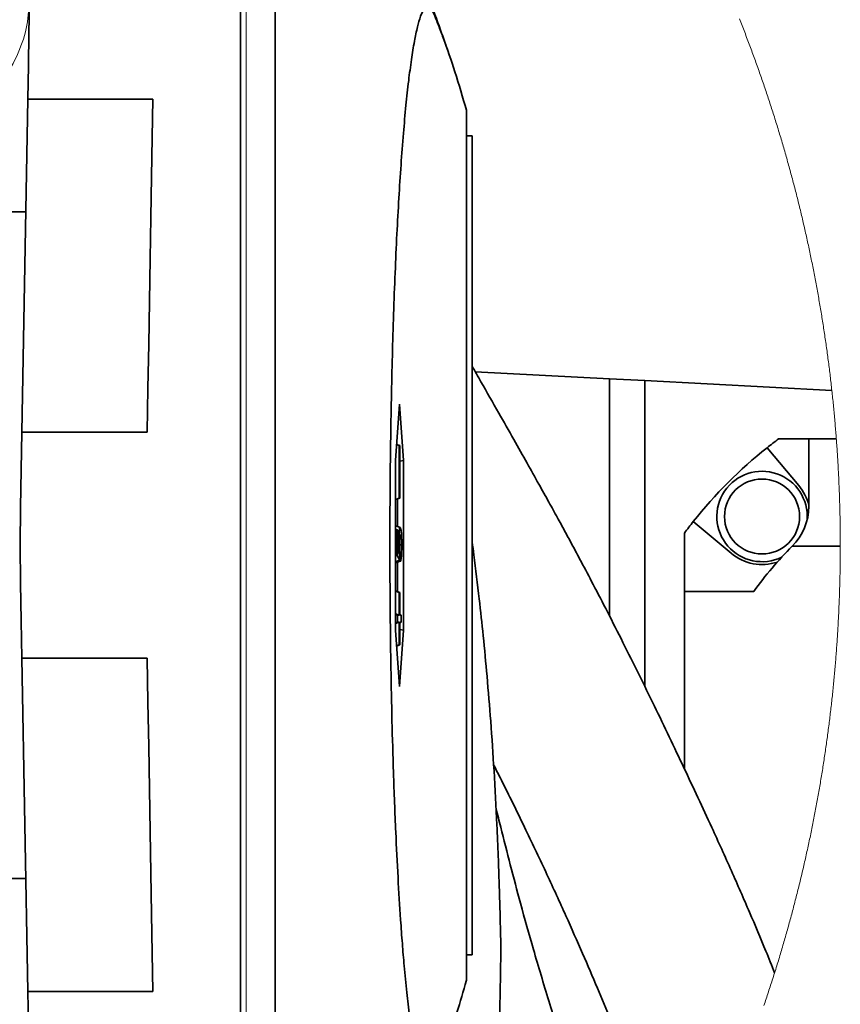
# Model space of a CAD drawing. Header units: millimetres. Extents: x 0 to 12115, y 0 to 8400.
# Tile 52 of 120: x 4560 to 4850, y 6826 to 7175. Entities that reach past the tile are written whole.
import ezdxf

# ---------------------------------------------------------------- set-up
doc = ezdxf.new("R2010")
doc.units = ezdxf.units.MM
doc.header["$LTSCALE"] = 20

msp = doc.modelspace()

# ---------------------------------------------------------------- linework, layer by layer
at = {"color": 7, "linetype": 'Continuous', "lineweight": 35}
for p, q in [((4638.010825, 6698.738396), (4638.010825, 7278.73832)), ((4560.709025, 7028.738439), (4562.767054, 7146.641314)), ((4607.068832, 7146.641314), (4562.767054, 7146.641314)), ((4718.010838, 7142.738402), (4718.010838, 6834.738434)), ((4718.010838, 7133.738339), (4720.010842, 7133.738339)), ((4720.010842, 7133.738339), (4720.010842, 6843.738377)), ((4562.070544, 7106.738389), (4545.01083, 7106.738389)), ((4768.6561, 7047.67102), (4721.126611, 7050.161898)), ((4768.6561, 6963.653744), (4768.6561, 7047.67102)), ((4768.6561, 7047.67102), (4781.144048, 7047.016442)), ((4781.144048, 7047.016442), (4781.144048, 6938.643277)), ((4781.144048, 7047.016442), (4847.314472, 7043.548644)), ((4694.276984, 7038.73843), (4692.881848, 7018.738449)), ((4695.67209, 7018.738449), (4694.276984, 7038.73843)), ((4560.709025, 7028.738439), (4605.010833, 7028.738439)), ((4694.199438, 7024.010241), (4693.272526, 7024.33914)), ((4694.376583, 7024.010241), (4693.278189, 7024.420321)), ((4694.199438, 7024.010241), (4694.199438, 7005.46664)), ((4694.376583, 7024.010241), (4694.199438, 7024.010241)), ((4694.376583, 7005.46664), (4694.376583, 7024.010241)), ((4839.144046, 7026.394785), (4828.479643, 7026.394785)), ((4839.144046, 7002.526701), (4839.144046, 7026.394785)), ((4839.144046, 7026.394785), (4848.894055, 7026.394785)), ((4835.636313, 7009.852588), (4824.392016, 7023.253024)), ((4692.881848, 7018.738449), (4692.881848, 6958.738387)), ((4694.376583, 7018.548429), (4695.67209, 7018.738449)), ((4695.67209, 6958.738387), (4695.67209, 7018.738449)), ((4694.199438, 7005.46664), (4692.881848, 7004.999101)), ((4694.376583, 7005.46664), (4692.881848, 7004.908502)), ((4693.619872, 6995.363534), (4693.619872, 7005.184114)), ((4694.199438, 7005.46664), (4694.376583, 7005.46664)), ((4798.285718, 6997.146786), (4811.686153, 6985.902489)), ((4693.704392, 6994.088114), (4692.881848, 6994.395316)), ((4693.523611, 6994.088114), (4692.881848, 6994.315923)), ((4693.523611, 6985.155046), (4693.523611, 6994.088114)), ((4693.523611, 6994.088114), (4693.704392, 6994.088114)), ((4693.704392, 6994.088114), (4693.704392, 6986.745537)), ((4694.157387, 6993.057788), (4693.704392, 6993.177116)), ((4795.144017, 6993.059099), (4795.144017, 6972.394765)), ((4694.045449, 6989.440263), (4693.704392, 6989.438474)), ((4694.936926, 6988.848389), (4694.204653, 6988.852561)), ((4693.523611, 6985.155046), (4692.881848, 6984.959781)), ((4694.280232, 6983.486355), (4693.523611, 6985.155046)), ((4693.704392, 6986.745537), (4694.158817, 6985.742748)), ((4694.308515, 6985.507191), (4694.280232, 6983.486355)), ((4694.705452, 6985.480249), (4694.302733, 6985.595763)), ((4694.732304, 6983.171761), (4694.705452, 6985.480249)), ((4850.301797, 6988.394678), (4833.296354, 6988.394678)), ((4694.280232, 6983.486355), (4692.881848, 6982.897461)), ((4693.619872, 6972.292722), (4693.619872, 6982.720077)), ((4694.376583, 6972.010196), (4692.881848, 6972.568333)), ((4694.199438, 6972.010196), (4692.881848, 6972.477734)), ((4694.199438, 6972.010196), (4694.199438, 6964.010179)), ((4694.376583, 6972.010196), (4694.199438, 6972.010196)), ((4694.376583, 6964.010179), (4694.376583, 6972.010196)), ((4795.144017, 6972.394765), (4795.144017, 6909.606159)), ((4819.673653, 6972.394765), (4795.144017, 6972.394765)), ((4694.199438, 6964.010179), (4692.881848, 6964.477718)), ((4693.64136, 6964.010179), (4692.881848, 6964.279712)), ((4694.934632, 6964.010179), (4694.376583, 6964.218557)), ((4693.64136, 6961.466611), (4692.881848, 6961.197079)), ((4694.199438, 6961.466611), (4692.881848, 6960.999072)), ((4693.64136, 6964.010179), (4693.64136, 6961.466611)), ((4694.199438, 6964.010179), (4693.64136, 6964.010179)), ((4693.64136, 6961.466611), (4694.199438, 6961.466611)), ((4694.199438, 6961.466611), (4694.199438, 6953.466595)), ((4694.934632, 6964.010179), (4694.376583, 6964.010179)), ((4694.376583, 6961.466611), (4694.934632, 6961.466611)), ((4694.376583, 6953.466595), (4694.376583, 6961.466611)), ((4694.934632, 6961.466611), (4694.376583, 6961.258233)), ((4694.934632, 6961.466611), (4694.934632, 6964.010179)), ((4692.881848, 6958.738387), (4694.276984, 6938.738406)), ((4694.276984, 6938.738406), (4695.67209, 6958.738387)), ((4694.376583, 6958.928407), (4695.67209, 6958.738387)), ((4694.199438, 6953.466595), (4693.272526, 6953.137696)), ((4694.376583, 6953.466595), (4693.278189, 6953.056515)), ((4694.199438, 6953.466595), (4694.376583, 6953.466595)), ((4605.010833, 6948.738396), (4560.709025, 6948.738396)), ((4560.709025, 6948.738396), (4562.767054, 6830.835522)), ((4545.01083, 6870.738447), (4562.070544, 6870.738447)), ((4718.010838, 6843.738377), (4720.010842, 6843.738377)), ((4562.767054, 6830.835522), (4607.068832, 6830.835522))]:
    msp.add_line(p, q, dxfattribs=at)
at = {"color": 8, "linetype": 'Continuous', "lineweight": 18}
msp.add_line((4640.010829, 6698.808253), (4640.010829, 7278.668464), dxfattribs=at)
at = {"color": 7, "linetype": 'Continuous', "lineweight": 35, "flags": 128}
for points in [[(4562.767054, 7146.641314), (4562.974776, 7158.542455), (4563.175167, 7170.023263), (4563.367749, 7181.055606), (4563.552017, 7191.611827), (4563.727493, 7201.666177), (4563.89379, 7211.193621), (4564.050491, 7220.170558), (4564.197208, 7228.574813), (4564.333523, 7236.385405), (4564.45917, 7243.583262), (4564.57379, 7250.150502), (4564.677144, 7256.070912), (4564.768935, 7261.329711), (4564.848955, 7265.914023), (4564.916993, 7269.812167), (4564.972903, 7273.015082), (4565.016533, 7275.514424), (4565.047766, 7277.303994), (4565.066541, 7278.3795), (4565.0728, 7278.73832)], [(4607.068832, 7146.641314), (4606.832678, 7133.112252), (4606.589015, 7119.151891), (4606.338526, 7104.801715), (4606.081988, 7090.104401), (4605.820144, 7075.104535), (4605.553831, 7059.846223), (4605.283792, 7044.37548), (4605.010833, 7028.738439)], [(4560.010846, 6988.738358), (4560.244228, 7002.109707), (4560.477133, 7015.452445), (4560.709025, 7028.738439)], [(4694.584454, 6995.012462), (4693.579371, 6995.378197), (4692.881848, 6995.632112)], [(4694.554622, 6995.023072), (4693.695451, 6995.335758), (4692.881848, 6995.631874)], [(4560.709025, 6948.738396), (4560.477133, 6962.024391), (4560.244228, 6975.367129), (4560.010846, 6988.738358)], [(4605.010833, 6948.738396), (4605.283792, 6933.101356), (4605.553831, 6917.630613), (4605.820144, 6902.37242), (4606.081988, 6887.372315), (4606.338526, 6872.675121), (4606.589015, 6858.324945), (4606.832678, 6844.364465), (4607.068832, 6830.835522)], [(4565.0728, 6698.738396), (4565.066541, 6699.097216), (4565.047766, 6700.172842), (4565.016533, 6701.962412), (4564.972903, 6704.461754), (4564.916993, 6707.66455), (4564.848955, 6711.562932), (4564.768935, 6716.147125), (4564.677144, 6721.405924), (4564.57379, 6727.326334), (4564.45917, 6733.893454), (4564.333523, 6741.091431), (4564.197208, 6748.902142), (4564.050491, 6757.306278), (4563.89379, 6766.283214), (4563.727493, 6775.810659), (4563.552017, 6785.86489), (4563.367749, 6796.421349), (4563.175167, 6807.453573), (4562.974776, 6818.934381), (4562.767054, 6830.835522)]]:
    msp.add_lwpolyline(points, dxfattribs=at)
at = {"color": 7, "linetype": 'Continuous', "lineweight": 18, "flags": 128}
for points in [[(4850.301797, 6988.394678), (4850.301917, 6988.738358), (4850.301559, 6989.373625), (4850.300367, 6990.008772), (4850.29834, 6990.643919), (4850.295539, 6991.279066), (4850.291963, 6991.914213), (4850.287552, 6992.54936), (4850.282366, 6993.184507), (4850.276346, 6993.819654), (4850.269551, 6994.454801), (4850.261922, 6995.089829), (4850.253518, 6995.724976), (4850.244338, 6996.360123), (4850.234325, 6996.995151), (4850.223536, 6997.630298), (4850.211914, 6998.265326), (4850.199516, 6998.900354), (4850.186343, 6999.535382), (4850.172336, 7000.17041), (4850.157554, 7000.805319), (4850.141938, 7001.440347), (4850.125546, 7002.075255), (4850.10838, 7002.710283), (4850.09038, 7003.345192), (4850.071545, 7003.979981), (4850.051935, 7004.61489), (4850.03155, 7005.249679), (4850.01039, 7005.884469), (4849.988396, 7006.519258), (4849.965568, 7007.154048), (4849.941964, 7007.788837), (4849.917586, 7008.423508), (4849.892373, 7009.058178), (4849.866385, 7009.692729), (4849.839623, 7010.327399), (4849.812026, 7010.96195), (4849.783654, 7011.596501), (4849.754448, 7012.230933), (4849.724467, 7012.865365), (4849.693651, 7013.499797), (4849.662061, 7014.134229), (4849.629695, 7014.768541), (4849.596496, 7015.402854), (4849.562521, 7016.037047), (4849.527712, 7016.67136), (4849.492128, 7017.305434), (4849.455769, 7017.939627), (4849.418576, 7018.573702), (4849.380608, 7019.207657), (4849.341865, 7019.841731), (4849.302287, 7020.475567), (4849.261875, 7021.109522), (4849.220748, 7021.743357), (4849.178727, 7022.377074), (4849.13599, 7023.010791), (4849.092419, 7023.644507), (4849.048073, 7024.278105), (4849.002893, 7024.911702), (4848.956938, 7025.54518), (4848.910208, 7026.178539), (4848.894055, 7026.394785), (4848.846192, 7027.028144), (4848.797555, 7027.661503), (4848.748143, 7028.294623), (4848.697956, 7028.927863), (4848.646934, 7029.560983), (4848.595078, 7030.193985), (4848.542507, 7030.826986), (4848.489101, 7031.459868), (4848.434861, 7032.09275), (4848.379846, 7032.725513), (4848.324056, 7033.358276), (4848.267491, 7033.99092), (4848.210092, 7034.623444), (4848.151917, 7035.255969), (4848.092909, 7035.888374), (4848.033125, 7036.52066), (4847.972507, 7037.152946), (4847.911174, 7037.785113), (4847.849007, 7038.41728), (4847.786005, 7039.049328), (4847.722228, 7039.681256), (4847.657676, 7040.313185), (4847.592349, 7040.944875), (4847.526188, 7041.576684), (4847.459252, 7042.208255), (4847.391481, 7042.839825), (4847.322936, 7043.471277), (4847.314472, 7043.548644), (4847.245092, 7044.179976), (4847.174818, 7044.811189), (4847.103829, 7045.442403), (4847.032006, 7046.073497), (4846.959407, 7046.704471), (4846.885974, 7047.335446), (4846.811767, 7047.966183), (4846.736784, 7048.596919), (4846.660967, 7049.227536), (4846.584434, 7049.858034), (4846.507008, 7050.488532), (4846.428866, 7051.118911), (4846.34989, 7051.749051), (4846.270139, 7052.379191), (4846.189554, 7053.009212), (4846.108253, 7053.639233), (4846.026118, 7054.269016), (4845.943148, 7054.898799), (4845.859404, 7055.528343), (4845.774884, 7056.157887), (4845.68959, 7056.787312), (4845.603521, 7057.416618), (4845.516617, 7058.045805), (4845.428879, 7058.674872), (4845.340426, 7059.30382), (4845.251138, 7059.932649), (4845.161076, 7060.561478), (4845.070238, 7061.190069), (4844.978566, 7061.81854), (4844.886119, 7062.447012), (4844.792898, 7063.075245), (4844.698901, 7063.703478), (4844.60407, 7064.331472), (4844.508464, 7064.959467), (4844.412084, 7065.587223), (4844.314868, 7066.21486), (4844.216878, 7066.842497), (4844.118113, 7067.469895), (4844.018574, 7068.097174), (4843.9182, 7068.724454), (4843.81705, 7069.351495), (4843.715126, 7069.978297), (4843.612428, 7070.6051), (4843.508894, 7071.231902), (4843.404646, 7071.858466), (4843.299563, 7072.484792), (4843.193645, 7073.111117), (4843.087013, 7073.737204), (4842.979546, 7074.363292), (4842.871304, 7074.98914), (4842.762287, 7075.614751), (4842.652495, 7076.240361), (4842.541869, 7076.865971), (4842.430468, 7077.491343), (4842.318292, 7078.116477), (4842.205341, 7078.741372), (4842.091556, 7079.366267), (4841.977055, 7079.991162), (4841.86172, 7080.615819), (4841.74561, 7081.240237), (4841.628666, 7081.864417), (4841.511006, 7082.488597), (4841.392512, 7083.112777), (4841.273243, 7083.73648), (4841.1532, 7084.360183), (4841.032381, 7084.983886), (4840.910788, 7085.607112), (4840.78836, 7086.230576), (4840.665216, 7086.853564), (4840.541239, 7087.476552), (4840.416486, 7088.099301), (4840.290899, 7088.722051), (4840.164597, 7089.344323), (4840.03752, 7089.966834), (4839.909608, 7090.588868), (4839.780922, 7091.210902), (4839.651461, 7091.832698), (4839.521224, 7092.454493), (4839.390213, 7093.075812), (4839.258428, 7093.697131), (4839.125807, 7094.31845), (4838.992472, 7094.939292), (4838.858302, 7095.560134), (4838.723357, 7096.180976), (4838.587637, 7096.801341), (4838.451142, 7097.421706), (4838.313873, 7098.041833), (4838.175828, 7098.661959), (4838.03695, 7099.281609), (4837.897356, 7099.901259), (4837.756927, 7100.520671), (4837.615783, 7101.140082), (4837.473805, 7101.759017), (4837.331052, 7102.377951), (4837.187524, 7102.996648), (4837.043221, 7103.615344), (4836.898143, 7104.233802), (4836.752291, 7104.851783), (4836.605663, 7105.470002), (4836.458261, 7106.087745), (4836.310024, 7106.705249), (4836.161072, 7107.322753), (4836.011345, 7107.940018), (4835.860784, 7108.557046), (4835.709507, 7109.174073), (4835.557456, 7109.790624), (4835.40457, 7110.407174), (4835.250909, 7111.023486), (4835.096533, 7111.63956), (4834.941323, 7112.255395), (4834.785397, 7112.87123), (4834.628637, 7113.486827), (4834.471161, 7114.102185), (4834.312851, 7114.717305), (4834.153767, 7115.332187), (4833.993967, 7115.94683), (4833.833332, 7116.561473), (4833.671982, 7117.175639), (4833.509798, 7117.789805), (4833.346899, 7118.403733), (4833.183165, 7119.017423), (4833.018715, 7119.630874), (4832.853491, 7120.244325), (4832.687433, 7120.857299), (4832.520659, 7121.470273), (4832.35311, 7122.08277), (4832.184727, 7122.695268), (4832.015629, 7123.307526), (4831.845756, 7123.919547), (4831.675107, 7124.531329), (4831.503684, 7125.142873), (4831.331487, 7125.754416), (4831.158574, 7126.365483), (4830.984826, 7126.976312), (4830.810304, 7127.58714), (4830.635066, 7128.19773), (4830.458994, 7128.807843), (4830.282207, 7129.417956), (4830.104644, 7130.027831), (4829.926307, 7130.637467), (4829.747195, 7131.246865), (4829.567308, 7131.856025), (4829.386706, 7132.464946), (4829.20527, 7133.073628), (4829.023118, 7133.682072), (4828.840132, 7134.290278), (4828.65643, 7134.898484), (4828.471954, 7135.506213), (4828.286703, 7136.113704), (4828.100736, 7136.720956), (4827.913935, 7137.328208), (4827.726419, 7137.934983), (4827.538128, 7138.54152), (4827.349062, 7139.148057), (4827.159221, 7139.754117), (4826.968665, 7140.359938), (4826.777275, 7140.965522), (4826.585169, 7141.571105), (4826.392288, 7142.176211), (4826.198692, 7142.781079), (4826.004262, 7143.385709), (4825.809116, 7143.990338), (4825.613196, 7144.594491), (4825.416501, 7145.198405), (4825.21903, 7145.802081), (4825.020845, 7146.405518), (4824.821885, 7147.008717), (4824.622149, 7147.611678), (4824.421699, 7148.2144), (4824.220414, 7148.816884), (4824.018414, 7149.418891), (4823.815699, 7150.020898), (4823.612149, 7150.622666), (4823.407884, 7151.223958), (4823.202844, 7151.82525), (4822.997088, 7152.426064), (4822.790499, 7153.026641), (4822.583194, 7153.627217), (4822.375174, 7154.227317), (4822.166319, 7154.827178), (4821.956749, 7155.426801), (4821.746464, 7156.025946), (4821.535344, 7156.625092), (4821.323509, 7157.224), (4821.110959, 7157.82243), (4820.897634, 7158.420623), (4820.683534, 7159.018576), (4820.468659, 7159.616292), (4820.253069, 7160.213769), (4820.036705, 7160.811007), (4819.819624, 7161.408007), (4819.601769, 7162.004531), (4819.38314, 7162.600816), (4819.163794, 7163.1971), (4818.943675, 7163.792909), (4818.722839, 7164.38824), (4818.501229, 7164.983571), (4818.278844, 7165.578664), (4818.055744, 7166.17328), (4817.831869, 7166.767657), (4817.607279, 7167.361796), (4817.381914, 7167.955697), (4817.155833, 7168.549121), (4816.928978, 7169.142545), (4816.701407, 7169.735492), (4816.473062, 7170.3282), (4816.243942, 7170.92067), (4816.014106, 7171.512664), (4815.783555, 7172.104419), (4815.55223, 7172.696174), (4815.320129, 7173.287213), (4815.087314, 7173.878253), (4814.853783, 7174.468816), (4814.619477, 7175.059378)], [(4823.249395, 6825.787843), (4823.454256, 6826.389015), (4823.658342, 6826.990545), (4823.861713, 6827.592314), (4824.06425, 6828.194321), (4824.266131, 6828.796447), (4824.467177, 6829.39905), (4824.667509, 6830.001772), (4824.867065, 6830.604732), (4825.065846, 6831.208051), (4825.263853, 6831.811488), (4825.461144, 6832.415283), (4825.657661, 6833.019317), (4825.853403, 6833.623469), (4826.048369, 6834.227979), (4826.242621, 6834.832728), (4826.436098, 6835.437715), (4826.628799, 6836.042941), (4826.820726, 6836.648405), (4827.011878, 6837.254107), (4827.058907, 6837.403477), (4827.249105, 6838.009417), (4827.438588, 6838.615716), (4827.627296, 6839.222133), (4827.81523, 6839.828909), (4828.002388, 6840.435803), (4828.188832, 6841.043055), (4828.374441, 6841.650427), (4828.559334, 6842.258156), (4828.743453, 6842.866004), (4828.926797, 6843.47421), (4829.109366, 6844.082535), (4829.29116, 6844.691098), (4829.472239, 6845.2999), (4829.652483, 6845.90894), (4829.832013, 6846.518219), (4830.010767, 6847.127736), (4830.188746, 6847.737491), (4830.365951, 6848.347366), (4830.542381, 6848.957599), (4830.718036, 6849.56795), (4830.892975, 6850.17854), (4831.06708, 6850.789368), (4831.24047, 6851.400435), (4831.413085, 6852.011741), (4831.584866, 6852.623165), (4831.755931, 6853.234828), (4831.926222, 6853.846729), (4832.095737, 6854.458869), (4832.264478, 6855.071247), (4832.432444, 6855.683744), (4832.599635, 6856.296599), (4832.766051, 6856.909573), (4832.931752, 6857.522667), (4833.096619, 6858.136118), (4833.26071, 6858.749688), (4833.424087, 6859.363497), (4833.586628, 6859.977544), (4833.748395, 6860.59171), (4833.909447, 6861.206115), (4834.069664, 6861.820758), (4834.229107, 6862.43552), (4834.387834, 6863.05064), (4834.545727, 6863.66576), (4834.702904, 6864.281237), (4834.859247, 6864.896834), (4835.014875, 6865.512669), (4835.169668, 6866.128624), (4835.323687, 6866.744817), (4835.47699, 6867.361248), (4835.629458, 6867.977798), (4835.781152, 6868.594587), (4835.932131, 6869.211614), (4836.082275, 6869.828761), (4836.231644, 6870.446146), (4836.380239, 6871.06365), (4836.528058, 6871.681393), (4836.675103, 6872.299254), (4836.821372, 6872.917354), (4836.966867, 6873.535693), (4837.111587, 6874.154151), (4837.255533, 6874.772728), (4837.398703, 6875.391543), (4837.541039, 6876.010597), (4837.68266, 6876.62977), (4837.823446, 6877.249062), (4837.963457, 6877.868593), (4838.102753, 6878.488362), (4838.241215, 6879.10825), (4838.378901, 6879.728258), (4838.515813, 6880.348504), (4838.65195, 6880.968869), (4838.787312, 6881.589473), (4838.92184, 6882.210195), (4839.055653, 6882.831157), (4839.188631, 6883.452237), (4839.320834, 6884.073437), (4839.452262, 6884.694875), (4839.582915, 6885.316432), (4839.712794, 6885.938227), (4839.841897, 6886.560142), (4839.970226, 6887.182176), (4840.097721, 6887.804449), (4840.22444, 6888.426841), (4840.350385, 6889.049352), (4840.475554, 6889.672101), (4840.599949, 6890.294969), (4840.723569, 6890.917957), (4840.846355, 6891.541183), (4840.968425, 6892.164529), (4841.089661, 6892.787993), (4841.210122, 6893.411577), (4841.329808, 6894.035399), (4841.44866, 6894.659341), (4841.566796, 6895.283401), (4841.684098, 6895.9077), (4841.800625, 6896.531999), (4841.916378, 6897.156537), (4842.031295, 6897.781194), (4842.145498, 6898.406089), (4842.258866, 6899.030984), (4842.371459, 6899.656117), (4842.483277, 6900.28137), (4842.594261, 6900.906742), (4842.70453, 6901.532233), (4842.813964, 6902.157963), (4842.922623, 6902.783811), (4843.030508, 6903.40966), (4843.137557, 6904.035747), (4843.243833, 6904.661954), (4843.349333, 6905.288279), (4843.454058, 6905.914724), (4843.558009, 6906.541407), (4843.661125, 6907.168091), (4843.763466, 6907.795012), (4843.865032, 6908.421934), (4843.965764, 6909.049094), (4844.065781, 6909.676373), (4844.164963, 6910.303772), (4844.26331, 6910.93117), (4844.360943, 6911.558807), (4844.457741, 6912.186563), (4844.553764, 6912.814439), (4844.649012, 6913.442433), (4844.743426, 6914.070547), (4844.837124, 6914.69878), (4844.929988, 6915.327132), (4845.022018, 6915.955484), (4845.113332, 6916.584075), (4845.203812, 6917.212785), (4845.293457, 6917.841614), (4845.382388, 6918.470562), (4845.470483, 6919.09951), (4845.557804, 6919.728697), (4845.64435, 6920.357883), (4845.730062, 6920.987308), (4845.814998, 6921.616733), (4845.89916, 6922.246278), (4845.982487, 6922.875941), (4846.06504, 6923.505724), (4846.146817, 6924.135626), (4846.22776, 6924.765647), (4846.307988, 6925.395668), (4846.387322, 6926.025808), (4846.46594, 6926.656187), (4846.543725, 6927.286566), (4846.620734, 6927.916944), (4846.696968, 6928.547561), (4846.772368, 6929.178298), (4846.846993, 6929.809034), (4846.920783, 6930.43989), (4846.993859, 6931.070865), (4847.0661, 6931.701839), (4847.137506, 6932.333052), (4847.208137, 6932.964266), (4847.277994, 6933.595479), (4847.347076, 6934.22693), (4847.415323, 6934.858382), (4847.482796, 6935.489953), (4847.549434, 6936.121643), (4847.615356, 6936.753333), (4847.680385, 6937.385142), (4847.744698, 6938.017071), (4847.808177, 6938.649118), (4847.870882, 6939.281166), (4847.932751, 6939.913333), (4847.993846, 6940.5455), (4848.054166, 6941.177786), (4848.113651, 6941.810191), (4848.172362, 6942.442596), (4848.230298, 6943.075121), (4848.287399, 6943.707764), (4848.343725, 6944.340408), (4848.399217, 6944.973171), (4848.453994, 6945.605934), (4848.507876, 6946.238816), (4848.561044, 6946.871698), (4848.613377, 6947.5047), (4848.664875, 6948.13782), (4848.715658, 6948.770941), (4848.765607, 6949.40418), (4848.814721, 6950.03742), (4848.86306, 6950.67066), (4848.910625, 6951.304138), (4848.957355, 6951.937497), (4849.00331, 6952.570975), (4849.04849, 6953.204573), (4849.092836, 6953.83817), (4849.136407, 6954.471886), (4849.179144, 6955.105603), (4849.221106, 6955.73932), (4849.262292, 6956.373155), (4849.302645, 6957.00711), (4849.342222, 6957.640946), (4849.380965, 6958.27502), (4849.418933, 6958.908975), (4849.456127, 6959.54305), (4849.492485, 6960.177243), (4849.528069, 6960.811317), (4849.562819, 6961.44563), (4849.596794, 6962.079823), (4849.629993, 6962.714136), (4849.662359, 6963.348449), (4849.693949, 6963.98288), (4849.724705, 6964.617312), (4849.754686, 6965.251744), (4849.783893, 6965.886176), (4849.812264, 6966.520727), (4849.839861, 6967.155278), (4849.866624, 6967.789948), (4849.892611, 6968.424499), (4849.917824, 6969.05917), (4849.942203, 6969.693959), (4849.965806, 6970.328629), (4849.988575, 6970.963419), (4850.010569, 6971.598208), (4850.031729, 6972.232998), (4850.052173, 6972.867787), (4850.071723, 6973.502696), (4850.090499, 6974.137605), (4850.108499, 6974.772513), (4850.125725, 6975.407422), (4850.142117, 6976.042331), (4850.157673, 6976.677358), (4850.172455, 6977.312267), (4850.186462, 6977.947295), (4850.199635, 6978.582323), (4850.212033, 6979.217351), (4850.223656, 6979.852498), (4850.234444, 6980.487526), (4850.244458, 6981.122554), (4850.253637, 6981.757701), (4850.262041, 6982.392848), (4850.269611, 6983.027876), (4850.276406, 6983.663023), (4850.282366, 6984.29817), (4850.287611, 6984.933317), (4850.291963, 6985.568464), (4850.295539, 6986.203611), (4850.29834, 6986.838758), (4850.300367, 6987.473905), (4850.301559, 6988.109172), (4850.301797, 6988.394678)]]:
    msp.add_lwpolyline(points, dxfattribs=at)
at = {"color": 7, "linetype": 'Continuous', "lineweight": 35}
msp.add_circle((4822.613574, 6998.925196), 13.269997, dxfattribs=at)
for centre, radius, start, end in [((4925.140277, 6896.403257), 161.990973, 126.63418979, 128.45775949), ((4925.151093, 6896.387419), 162.010102, 128.45727114, 141.54259805), ((4822.613566, 6998.925214), 16.000001, 355.89387499, 295.76585954), ((4822.612033, 6998.924377), 17.001696, 13.49891519, 39.99882079), ((4819.143893, 7002.526819), 20.000154, 314.96461222, 359.99966111), ((4925.17191, 6896.373834), 162.034852, 141.54341439, 143.36649409), ((4822.613631, 6998.925317), 17.000113, 229.99993129, 288.55115329), ((4925.151003, 6896.388176), 130.009511, 134.95267896, 144.22361811)]:
    msp.add_arc(centre, radius, start, end, dxfattribs=at)
for points, knots in [([(4650.327946, 6699.168504), (4650.327563, 6699.406167), (4650.326033, 6700.354556), (4650.327514, 6702.513278), (4650.325488, 6706.127346), (4650.325136, 6711.592853), (4650.32545, 6719.031553), (4650.324756, 6728.680989), (4650.326653, 6740.278105), (4650.326356, 6753.625771), (4650.328504, 6768.511077), (4650.330404, 6784.977973), (4650.330397, 6803.055227), (4650.334668, 6822.440525), (4650.333871, 6842.820029), (4650.335891, 6864.247144), (4650.337622, 6886.765659), (4650.337363, 6910.002649), (4650.340326, 6933.57879), (4650.339303, 6957.551102), (4650.340222, 6981.972834), (4650.339567, 7006.442368), (4650.340689, 7030.557573), (4650.340254, 7054.372609), (4650.337671, 7077.944458), (4650.338631, 7100.887677), (4650.334603, 7122.822662), (4650.334045, 7143.794597), (4650.332236, 7163.857997), (4650.328987, 7182.687581), (4650.329204, 7199.969113), (4650.326343, 7215.733826), (4650.326761, 7230.027259), (4650.325843, 7242.620846), (4650.325384, 7253.301124), (4650.326207, 7262.081603), (4650.32514, 7268.993835), (4650.327767, 7273.903509), (4650.325746, 7276.780428), (4650.327503, 7278.000733), (4650.327946, 7278.308213)], [0, 0, 0, 0, 0.0012311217, 0.0049127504, 0.0111823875, 0.0199523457, 0.0332246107, 0.0497155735, 0.0699373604, 0.093298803, 0.1188577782, 0.1470446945, 0.1785989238, 0.212499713, 0.2474624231, 0.2841667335, 0.3234942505, 0.3641105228, 0.4045366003, 0.4456209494, 0.4882894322, 0.5310435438, 0.5723755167, 0.613208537, 0.6544077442, 0.6944799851, 0.7320566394, 0.7680331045, 0.803116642, 0.8359870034, 0.8655721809, 0.8926366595, 0.9176497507, 0.9396135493, 0.9578726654, 0.9729746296, 0.9850972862, 0.9936786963, 0.9984072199, 1, 1, 1, 1]), ([(4711.262966, 7164.209903), (4711.001996, 7164.973572), (4710.417736, 7166.683272), (4709.480026, 7169.35313), (4708.444587, 7172.24174), (4706.85248, 7176.581424), (4704.61519, 7182.443317), (4702.132814, 7188.584427), (4699.96311, 7193.719138), (4698.102464, 7197.984957), (4696.150204, 7202.30442), (4694.093912, 7206.707435), (4691.979638, 7211.097107), (4689.618578, 7215.842856), (4686.877935, 7221.164517), (4683.681319, 7227.137628), (4679.887189, 7233.925782), (4675.468984, 7241.463646), (4670.224426, 7249.956063), (4664.160363, 7259.20479), (4657.470811, 7268.834268), (4652.701648, 7275.162267), (4650.333906, 7278.303922)], [0, 0, 0, 0, 0.0186347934, 0.0417195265, 0.0653398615, 0.0894899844, 0.1484557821, 0.2102095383, 0.2424279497, 0.2771681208, 0.3176696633, 0.351877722, 0.3893753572, 0.43017165, 0.4742693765, 0.5275895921, 0.5865959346, 0.6538237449, 0.7293238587, 0.8170454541, 0.9091687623, 1, 1, 1, 1]), ([(4718.010838, 7142.738402), (4716.683952, 7147.291855), (4714.175058, 7155.901582), (4710.707152, 7165.90521), (4708.290607, 7172.347355), (4706.957304, 7175.73278), (4706.077796, 7177.961754), (4704.993623, 7179.530638), (4703.587751, 7179.451802), (4702.594779, 7178.020397), (4701.583824, 7175.675408), (4700.538645, 7171.879261), (4699.484014, 7166.776908), (4698.462455, 7160.405414), (4697.477699, 7152.835955), (4696.538408, 7144.1171), (4695.641307, 7134.178897), (4694.808569, 7123.217054), (4694.044159, 7111.316268), (4693.353665, 7098.570713), (4692.733476, 7084.876184), (4692.200706, 7070.556357), (4691.757805, 7055.732525), (4691.405534, 7040.547907), (4691.141545, 7024.821031), (4690.960272, 7007.614354), (4690.88983, 6989.021053), (4690.951045, 6971.848863), (4691.090381, 6957.257441), (4691.291684, 6943.038682), (4691.623161, 6926.721881), (4692.074131, 6910.810926), (4692.53988, 6897.695197), (4693.050876, 6885.305312), (4693.731079, 6871.48308), (4694.532135, 6858.317337), (4695.285576, 6847.894692), (4695.988348, 6839.329128), (4696.799593, 6830.778052), (4697.746008, 6822.436747), (4698.736581, 6815.199215), (4699.777108, 6809.18917), (4700.795912, 6804.459123), (4701.913461, 6801.039459), (4702.806919, 6798.856582), (4704.254826, 6797.720569), (4705.477413, 6798.5216), (4706.182789, 6799.897338), (4707.280925, 6802.47888), (4708.967742, 6806.923959), (4711.608768, 6814.103065), (4714.794569, 6823.64255), (4716.903922, 6830.919658), (4718.010838, 6834.738434)], [0, 0, 0, 0, 0.0306752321, 0.058001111, 0.0683708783, 0.0752822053, 0.0813365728, 0.0843546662, 0.086482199, 0.0892474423, 0.094904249, 0.1032775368, 0.1144962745, 0.1286614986, 0.1449703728, 0.1638662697, 0.1853664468, 0.2095014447, 0.2349593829, 0.262487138, 0.2920476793, 0.3236128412, 0.3551578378, 0.3879567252, 0.4218388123, 0.4568785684, 0.4992392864, 0.542083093, 0.5679322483, 0.5936072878, 0.6340459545, 0.6734751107, 0.6965448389, 0.7189195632, 0.7536692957, 0.7860409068, 0.8042184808, 0.8212484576, 0.8416203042, 0.8597653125, 0.8755331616, 0.8888619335, 0.899182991, 0.9068612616, 0.9119185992, 0.9147876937, 0.9168681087, 0.9202423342, 0.9248302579, 0.9349742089, 0.9510054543, 0.9742893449, 1, 1, 1, 1]), ([(4827.058907, 6837.403477), (4826.042581, 6839.948422), (4823.176633, 6847.124947), (4818.080331, 6859.13673), (4811.685894, 6873.745444), (4803.963899, 6890.792398), (4794.880429, 6910.256185), (4784.435673, 6932.097072), (4775.372217, 6950.473341), (4768.088676, 6964.806949), (4763.147257, 6974.344243), (4758.906555, 6982.386386), (4755.535837, 6988.686549), (4752.732443, 6993.870072), (4750.051675, 6998.782038), (4747.0016, 7004.31834), (4743.424298, 7010.748053), (4739.285845, 7018.125325), (4734.557211, 7026.503715), (4729.113926, 7036.114047), (4724.19825, 7044.777726), (4721.053386, 7050.291381), (4720.010842, 7052.119196)], [0, 0, 0, 0, 0.0342379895, 0.0965481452, 0.1630121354, 0.2334782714, 0.3303610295, 0.4313682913, 0.5359540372, 0.5863531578, 0.6322464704, 0.6701567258, 0.6999453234, 0.7215188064, 0.7437847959, 0.7698606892, 0.8004923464, 0.8357145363, 0.8755453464, 0.9206939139, 0.9737094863, 1, 1, 1, 1]), ([(4694.045449, 6989.440263), (4694.049354, 6990.064118), (4694.056349, 6991.181603), (4694.109121, 6992.387525), (4694.150981, 6992.968827), (4694.157387, 6993.057788)], [0, 0, 0, 0, 0.5170020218, 0.9260832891, 1, 1, 1, 1]), ([(4694.157387, 6993.057788), (4694.21857, 6993.485358), (4694.305987, 6994.096259), (4694.330623, 6994.897681), (4694.529334, 6995.008916), (4694.554622, 6995.023072)], [0, 0, 0, 0, 0.6705588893, 0.9580753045, 1, 1, 1, 1]), ([(4694.536741, 6992.400229), (4694.5043, 6992.367368), (4694.344745, 6992.205747), (4694.3452, 6991.681261), (4694.242404, 6990.923885), (4694.218765, 6989.946565), (4694.204788, 6989.183516), (4694.204484, 6988.770792), (4694.204445, 6988.717497)], [0, 0, 0, 0, 0.0365757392, 0.1798908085, 0.3846200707, 0.6683707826, 0.9571767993, 1, 1, 1, 1]), ([(4694.554622, 6995.023072), (4694.650888, 6994.787623), (4694.914735, 6994.142303), (4694.960417, 6993.021685), (4695.062297, 6991.668183), (4695.089777, 6990.308826), (4695.093943, 6989.363029), (4695.095862, 6988.927186)], [0, 0, 0, 0, 0.1233620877, 0.3381108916, 0.5387525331, 0.7874477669, 1, 1, 1, 1]), ([(4694.936926, 6988.848389), (4694.933135, 6989.233129), (4694.926361, 6989.920408), (4694.894761, 6990.895866), (4694.795696, 6991.635587), (4694.78738, 6992.209505), (4694.606003, 6992.384447), (4694.561089, 6992.427767)], [0, 0, 0, 0, 0.3173467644, 0.5668907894, 0.7963513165, 0.9495716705, 1, 1, 1, 1]), ([(4694.158817, 6985.742748), (4694.142321, 6986.127957), (4694.117543, 6986.706521), (4694.083201, 6987.48851), (4694.055491, 6988.267689), (4694.047341, 6988.921823), (4694.045697, 6989.372274), (4694.045449, 6989.440263)], [0, 0, 0, 0, 0.3126518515, 0.4695863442, 0.6347257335, 0.9448673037, 1, 1, 1, 1]), ([(4694.204445, 6988.717497), (4694.207834, 6988.247972), (4694.214313, 6987.350329), (4694.25594, 6986.279972), (4694.296757, 6985.680014), (4694.308515, 6985.507191)], [0, 0, 0, 0, 0.4384540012, 0.8382417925, 1, 1, 1, 1]), ([(4694.705452, 6985.480249), (4694.747963, 6985.693362), (4694.849646, 6986.203115), (4694.889602, 6987.009529), (4694.931672, 6987.918291), (4694.935108, 6988.526462), (4694.936926, 6988.848389)], [0, 0, 0, 0, 0.1925665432, 0.46060732, 0.7144798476, 1, 1, 1, 1]), ([(4695.095862, 6988.927186), (4695.09273, 6988.308366), (4695.086958, 6987.16809), (4695.036888, 6985.620673), (4694.950611, 6984.425131), (4694.87028, 6983.638991), (4694.762706, 6983.274712), (4694.732304, 6983.171761)], [0, 0, 0, 0, 0.32124705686, 0.59195069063, 0.80305226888, 0.944339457, 1, 1, 1, 1]), ([(4730.028326, 6852.518142), (4730.014595, 6853.173241), (4729.957582, 6855.893257), (4729.822318, 6861.287794), (4729.589532, 6869.320711), (4729.249331, 6879.027146), (4728.68416, 6892.425172), (4727.838031, 6908.381533), (4726.659746, 6925.911374), (4725.36213, 6941.840854), (4723.99746, 6956.28538), (4722.448077, 6970.620356), (4721.145121, 6981.698231), (4720.219088, 6988.397564), (4720.010842, 6989.904106)], [0, 0, 0, 0, 0.01426270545, 0.05921968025, 0.11745949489, 0.18918836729, 0.27062802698, 0.40935176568, 0.53698673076, 0.65304862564, 0.75722809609, 0.85278996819, 0.96689549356, 1, 1, 1, 1]), ([(4694.732304, 6983.171761), (4694.392391, 6983.032751), (4693.776811, 6982.781005), (4693.158664, 6982.535632), (4692.881848, 6982.42575)], [0, 0, 0, 0, 0.5521829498, 1, 1, 1, 1]), ([(4727.617855, 6911.057771), (4728.676909, 6908.959724), (4732.55191, 6901.283124), (4738.884694, 6888.341174), (4746.352327, 6872.597231), (4753.021462, 6858.02264), (4758.968215, 6844.595771), (4764.243773, 6832.30444), (4768.882744, 6821.162213), (4772.649286, 6811.853046), (4775.642239, 6804.273943), (4778.148653, 6797.793498), (4780.690035, 6791.058962), (4783.431176, 6783.546373), (4786.174522, 6775.666251), (4788.680552, 6768.052873), (4790.75399, 6761.335112), (4792.045232, 6756.97396), (4792.629589, 6754.864864), (4792.685504, 6754.66305)], [0, 0, 0, 0, 0.0415700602, 0.1521018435, 0.2548419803, 0.3497796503, 0.4355959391, 0.5145818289, 0.5863632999, 0.6490747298, 0.6922068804, 0.7304955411, 0.7719744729, 0.8195250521, 0.8719434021, 0.919556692, 0.9612889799, 0.9962958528, 1, 1, 1, 1]), ([(4778.525705, 6744.81982), (4777.703685, 6746.379139), (4774.530434, 6752.39859), (4769.978819, 6762.82855), (4764.839995, 6775.418041), (4760.524406, 6787.037918), (4756.629828, 6798.134158), (4752.154597, 6811.532265), (4747.124329, 6827.405307), (4741.849957, 6844.995047), (4737.344675, 6861.073241), (4733.529147, 6875.512154), (4730.675101, 6886.725894), (4729.01932, 6893.401431), (4728.47047, 6895.614207)], [0, 0, 0, 0, 0.0332159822, 0.1282239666, 0.2142420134, 0.2895076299, 0.36178858, 0.4358660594, 0.5557135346, 0.6755815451, 0.7819297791, 0.8703798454, 0.9570341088, 1, 1, 1, 1]), ([(4730.011667, 6852.51683), (4730.021169, 6852.358248), (4730.264918, 6848.290194), (4730.070922, 6840.318429), (4729.911512, 6828.084891), (4729.523565, 6815.42471), (4729.253693, 6802.374994), (4729.19168, 6789.661711), (4729.322708, 6778.830792), (4729.523764, 6770.418132), (4729.575337, 6765.273793), (4729.619657, 6762.531471), (4729.562106, 6761.650937), (4729.558642, 6761.597932)], [0, 0, 0, 0, 0.0052411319, 0.1344492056, 0.2626782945, 0.4090302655, 0.552267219, 0.6933070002, 0.8284369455, 0.9096282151, 0.9708889, 0.998247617, 1, 1, 1, 1])]:
    msp.add_open_spline(points, degree=3, knots=knots, dxfattribs=at)
at = {"color": 8, "linetype": 'Continuous', "lineweight": 18}
for points, knots in [([(4510.783206, 7120.016635), (4510.909148, 7120.067271), (4514.743148, 7121.608774), (4521.762564, 7125.346421), (4531.484604, 7131.223343), (4540.003517, 7137.716795), (4547.259212, 7144.60423), (4553.764922, 7152.499293), (4559.0098, 7161.451683), (4562.587029, 7171.404343), (4563.116716, 7178.087556), (4563.37219, 7181.310952)], [0, 0, 0, 0, 0.004784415, 0.1456490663, 0.2793625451, 0.4050590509, 0.5223334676, 0.6312818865, 0.764545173, 0.8864372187, 1, 1, 1, 1]), ([(4510.769839, 6857.465685), (4510.900242, 6857.41323), (4514.738457, 6855.869297), (4521.762796, 6852.130897), (4531.484473, 6846.253222), (4540.003619, 6839.760096), (4547.259127, 6832.872479), (4553.764933, 6824.977567), (4559.009884, 6816.025184), (4562.586993, 6806.07244), (4563.116706, 6799.389158), (4563.37219, 6796.165765)], [0, 0, 0, 0, 0.0049533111, 0.1457938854, 0.2794852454, 0.4051594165, 0.5224147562, 0.6313434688, 0.764582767, 0.8864566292, 1, 1, 1, 1])]:
    msp.add_open_spline(points, degree=3, knots=knots, dxfattribs=at)

doc.saveas('drawing.dxf')
